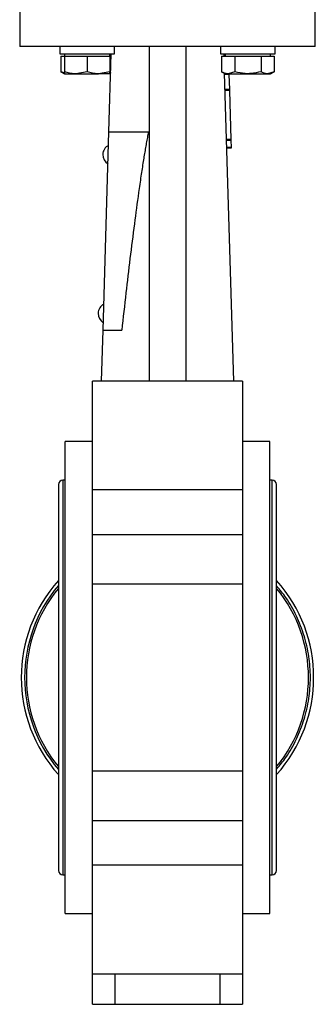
# Model space of a CAD drawing. Header units: millimetres. Extents: x 555 to 1891, y 89 to 1282.
# Tile 36 of 39: x 1785 to 1850, y 418 to 635. Entities that reach past the tile are written whole.
import ezdxf

# ---------------------------------------------------------------- set-up
doc = ezdxf.new("R2010")
doc.units = ezdxf.units.MM

msp = doc.modelspace()

# ---------------------------------------------------------------- linework, layer by layer
at = {"color": 7, "linetype": 'Continuous', "lineweight": 25}
for p, q in [((1784.5, 640.12), (1784.5, 629.12)), ((1849.5, 629.12), (1849.5, 640.12)), ((1793.33, 629.12), (1793.33, 627.52)), ((1805.33, 627.52), (1805.33, 629.12)), ((1813, 629.12), (1813, 555.39)), ((1821, 629.12), (1821, 555.39)), ((1828.68, 629.12), (1828.68, 627.52)), ((1840.68, 627.52), (1840.68, 629.12)), ((1793.33, 627.52), (1805.33, 627.52)), ((1793.55, 627.02), (1793.55, 623.59)), ((1793.55, 627.02), (1794.33, 627.02)), ((1794.33, 627.52), (1794.33, 627.02)), ((1794.33, 627.02), (1794.33, 623.59)), ((1794.33, 627.02), (1796.83, 627.02)), ((1796.83, 627.02), (1799.33, 627.02)), ((1799.33, 627.02), (1799.33, 623.59)), ((1799.33, 627.02), (1801.83, 627.02)), ((1801.83, 627.02), (1804.33, 627.02)), ((1804.13, 610.32), (1804.63, 627.52)), ((1804.33, 627.02), (1804.33, 627.52)), ((1804.33, 627.02), (1804.62, 627.02)), ((1804.33, 627.02), (1804.33, 623.59)), ((1828.68, 627.52), (1840.68, 627.52)), ((1828.91, 627.02), (1828.91, 623.59)), ((1828.91, 627.02), (1830.35, 627.02)), ((1829.37, 627.52), (1829.39, 627.02)), ((1829.68, 627.52), (1829.68, 627.02)), ((1830.35, 627.02), (1831.8, 627.02)), ((1831.8, 627.02), (1831.8, 623.59)), ((1831.8, 627.02), (1834.68, 627.02)), ((1834.68, 627.02), (1837.57, 627.02)), ((1837.57, 627.02), (1837.57, 623.59)), ((1837.57, 627.02), (1839.01, 627.02)), ((1839.01, 627.02), (1840.46, 627.02)), ((1839.68, 627.02), (1839.68, 627.52)), ((1840.46, 627.02), (1840.46, 623.59)), ((1793.55, 623.59), (1794.33, 623.15)), ((1794.33, 623.34), (1793.55, 623.59)), ((1794.33, 623.15), (1796.83, 623.15)), ((1799.33, 623.59), (1796.83, 623.15)), ((1796.83, 623.15), (1801.83, 623.15)), ((1804.33, 623.59), (1801.83, 623.15)), ((1804.33, 623.15), (1801.83, 623.15)), ((1804.51, 623.41), (1804.33, 623.36)), ((1804.33, 623.15), (1804.51, 623.25)), ((1828.91, 623.59), (1829.68, 623.15)), ((1829.5, 623.25), (1831.5, 555.39)), ((1829.62, 623.18), (1829.5, 623.18)), ((1830.51, 622.98), (1829.51, 622.95)), ((1829.68, 623.15), (1830.35, 623.15)), ((1831.8, 623.59), (1830.35, 623.15)), ((1830.35, 623.15), (1834.68, 623.15)), ((1830.5, 623.15), (1830.51, 622.98)), ((1830.51, 622.98), (1830.61, 619.66)), ((1834.68, 623.15), (1839.01, 623.15)), ((1840.46, 623.59), (1839.01, 623.15)), ((1839.01, 623.15), (1839.68, 623.15)), ((1839.68, 623.15), (1840.46, 623.59)), ((1830.61, 619.66), (1829.61, 619.63)), ((1830.61, 619.43), (1829.61, 619.4)), ((1830.61, 619.66), (1830.61, 619.43)), ((1830.61, 619.43), (1830.93, 608.66)), ((1802.84, 566.61), (1804.13, 610.32)), ((1804.13, 610.32), (1812.81, 610.32)), ((1830.93, 608.66), (1829.93, 608.63)), ((1830.94, 608.44), (1829.94, 608.41)), ((1830.93, 608.66), (1830.94, 608.44)), ((1830.94, 608.44), (1830.98, 606.94)), ((1830.98, 606.94), (1829.98, 606.92)), ((1830.99, 606.72), (1829.99, 606.69)), ((1830.98, 606.94), (1830.99, 606.72)), ((1802.51, 555.39), (1802.84, 566.61)), ((1802.84, 566.61), (1806.94, 566.61)), ((1833.5, 555.39), (1800.5, 555.39)), ((1800.5, 531.49), (1800.5, 555.39)), ((1833.5, 555.39), (1833.5, 531.49)), ((1800.5, 542.12), (1794.5, 542.12)), ((1794.5, 490.12), (1794.5, 542.12)), ((1839.5, 542.12), (1833.5, 542.12)), ((1839.5, 490.12), (1839.5, 542.12)), ((1793, 532.62), (1793, 447.62)), ((1794.5, 533.62), (1794, 533.62)), ((1833.5, 531.49), (1800.5, 531.49)), ((1800.5, 521.6), (1800.5, 531.49)), ((1833.5, 531.49), (1833.5, 521.6)), ((1840, 533.62), (1839.5, 533.62)), ((1841, 447.62), (1841, 532.62)), ((1800.5, 521.6), (1833.5, 521.6)), ((1800.5, 510.67), (1800.5, 521.6)), ((1833.5, 521.6), (1833.5, 510.67)), ((1833.5, 510.67), (1800.5, 510.67)), ((1800.5, 469.57), (1800.5, 510.67)), ((1833.5, 510.67), (1833.5, 469.57)), ((1794.5, 438.12), (1794.5, 490.12)), ((1839.5, 438.12), (1839.5, 490.12)), ((1800.5, 469.57), (1833.5, 469.57)), ((1800.5, 458.64), (1800.5, 469.57)), ((1833.5, 469.57), (1833.5, 458.64)), ((1800.5, 458.64), (1833.5, 458.64)), ((1800.5, 448.76), (1800.5, 458.64)), ((1833.5, 458.64), (1833.5, 448.76)), ((1833.5, 448.76), (1800.5, 448.76)), ((1800.5, 424.86), (1800.5, 448.76)), ((1833.5, 448.76), (1833.5, 424.86)), ((1794, 446.62), (1794.5, 446.62)), ((1839.5, 446.62), (1840, 446.62)), ((1794.5, 438.12), (1800.5, 438.12)), ((1833.5, 438.12), (1839.5, 438.12)), ((1800.5, 424.86), (1833.5, 424.86)), ((1800.5, 418.12), (1800.5, 424.86)), ((1805.5, 418.12), (1805.5, 424.86)), ((1828.5, 424.86), (1828.5, 418.12)), ((1833.5, 424.86), (1833.5, 418.12)), ((1800.5, 418.12), (1805.5, 418.12)), ((1805.5, 418.12), (1828.5, 418.12)), ((1828.5, 418.12), (1833.5, 418.12))]:
    msp.add_line(p, q, dxfattribs=at)
at = {"color": 8, "linetype": 'Continuous', "lineweight": 25}
for p, q in [((1794, 533.62), (1794, 446.62)), ((1840, 446.62), (1840, 533.62))]:
    msp.add_line(p, q, dxfattribs=at)
at = {"color": 7, "linetype": 'Continuous', "lineweight": 25}
for centre, radius, start, end in [((1805.18, 605.26), 2.4, 118.3022, 177.7206), ((1805.18, 605.31), 2.4, 178.9101, 238.3284), ((1804.15, 570.28), 2.4, 118.3022, 177.7206), ((1804.15, 570.33), 2.4, 178.9101, 238.3284), ((1794, 532.62), 1, 90, 180), ((1840, 532.62), 1, 0, 90), ((1817, 490.12), 32.15, 138.2882, 221.7118), ((1817, 490.12), 31.42, 139.7975, 220.2025), ((1817, 490.12), 32.15, 318.2882, 41.7118), ((1817, 490.12), 31.01, 140.7057, 219.2943), ((1817, 490.12), 31.01, 320.7057, 39.2943), ((1794, 447.62), 1, 180, 270), ((1840, 447.62), 1, 270, 0)]:
    msp.add_arc(centre, radius, start, end, dxfattribs=at)
for points, knots in [([(1849.5, 629.12), (1849.5, 629.12), (1849.29, 629.12), (1848.46, 629.12), (1847.84, 629.12), (1846.22, 629.12), (1845.21, 629.12), (1842.85, 629.12), (1841.49, 629.12), (1838.48, 629.12), (1836.83, 629.12), (1833.29, 629.12), (1831.41, 629.12), (1827.48, 629.12), (1825.43, 629.12), (1821.26, 629.12), (1819.13, 629.12), (1814.88, 629.12), (1812.75, 629.12), (1808.58, 629.12), (1806.53, 629.12), (1802.6, 629.12), (1800.72, 629.12), (1797.18, 629.12), (1795.53, 629.12), (1792.52, 629.12), (1791.16, 629.12), (1788.8, 629.12), (1787.79, 629.12), (1786.16, 629.12), (1785.54, 629.12), (1784.71, 629.12), (1784.5, 629.12), (1784.5, 629.12)], [0, 0, 0, 0, 0.0625, 0.0625, 0.125, 0.125, 0.1875, 0.1875, 0.25, 0.25, 0.3125, 0.3125, 0.375, 0.375, 0.4375, 0.4375, 0.5, 0.5, 0.5625, 0.5625, 0.625, 0.625, 0.6875, 0.6875, 0.75, 0.75, 0.8125, 0.8125, 0.875, 0.875, 0.9375, 0.9375, 1, 1, 1, 1]), ([(1796.83, 623.15), (1796.77, 623.15), (1795.92, 623.15), (1795.1, 623.38), (1794.33, 623.59)], [0, 0, 0, 0, 0.070201, 1, 1, 1, 1]), ([(1794.33, 623.59), (1794.33, 623.41), (1794.33, 623.17), (1794.33, 623.15), (1794.33, 623.15)], [0, 0, 0, 0, 0.768151, 1, 1, 1, 1]), ([(1801.83, 623.15), (1801.77, 623.15), (1800.92, 623.15), (1800.1, 623.38), (1799.33, 623.59)], [0, 0, 0, 0, 0.070201, 1, 1, 1, 1]), ([(1804.33, 623.15), (1804.33, 623.15), (1804.33, 623.17), (1804.33, 623.41), (1804.33, 623.59)], [0, 0, 0, 0, 0.231849, 1, 1, 1, 1]), ([(1830.35, 623.15), (1830.32, 623.15), (1829.83, 623.15), (1829.35, 623.38), (1828.91, 623.59)], [0, 0, 0, 0, 0.070201, 1, 1, 1, 1]), ([(1834.68, 623.15), (1833.91, 623.2), (1832.93, 623.28), (1831.99, 623.54), (1831.8, 623.59)], [0, 0, 0, 0, 0.788999, 1, 1, 1, 1]), ([(1837.57, 623.59), (1836.84, 623.41), (1835.89, 623.17), (1834.91, 623.15), (1834.68, 623.15)], [0, 0, 0, 0, 0.768151, 1, 1, 1, 1]), ([(1839.01, 623.15), (1838.98, 623.15), (1838.49, 623.15), (1838.01, 623.38), (1837.57, 623.59)], [0, 0, 0, 0, 0.070201, 1, 1, 1, 1]), ([(1812.81, 610.32), (1812.73, 609.92), (1812.57, 609.09), (1812.34, 607.83), (1812.12, 606.53), (1811.89, 605.19), (1811.56, 603.2), (1811.14, 600.46), (1810.48, 595.87), (1809.67, 589.81), (1808.75, 582.44), (1807.83, 574.62), (1807.24, 569.35), (1806.94, 566.61)], [0, 0, 0, 0, 0.02806, 0.057071, 0.087035, 0.117952, 0.149824, 0.22395, 0.306387, 0.464876, 0.639757, 0.811973, 1, 1, 1, 1]), ([(1841, 469.95), (1841.71, 470.79), (1843.41, 472.83), (1845.45, 476.54), (1847.16, 480.89), (1848.19, 485.46), (1848.54, 490.12), (1848.19, 494.79), (1847.16, 499.36), (1845.45, 503.71), (1843.41, 507.41), (1841.71, 509.45), (1841, 510.29)], [0, 0, 0, 0, 0.074883, 0.181162, 0.287441, 0.393721, 0.5, 0.60628, 0.712559, 0.818838, 0.925118, 1, 1, 1, 1])]:
    msp.add_open_spline(points, degree=3, knots=knots, dxfattribs=at)

doc.saveas('drawing.dxf')
